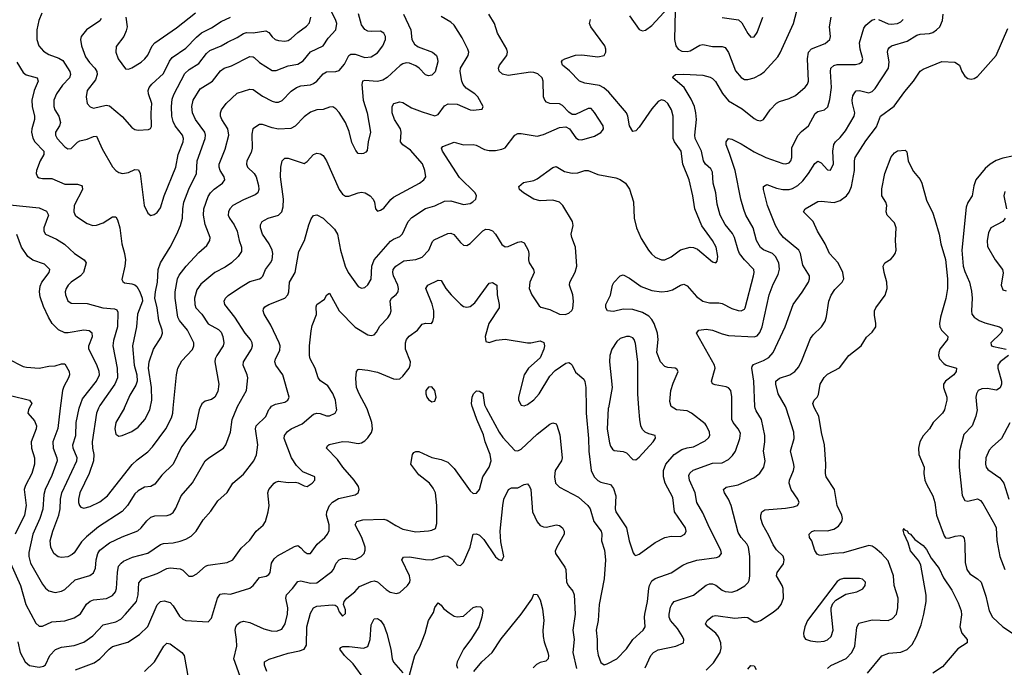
# Model space of a CAD drawing. Header units: inches. Extents: x 501419 to 657765, y 482282 to 547532.
# Tile 175 of 225: x 591068 to 597238, y 528377 to 532434. Entities that reach past the tile are written whole.
import ezdxf

# ---------------------------------------------------------------- set-up
doc = ezdxf.new("R2010")
doc.units = ezdxf.units.IN
doc.header["$MEASUREMENT"] = 0
doc.layers.add('A5592', color=7, linetype='Continuous')
doc.layers.add('A5593', color=7, linetype='Continuous')

msp = doc.modelspace()

# ---------------------------------------------------------------- linework, layer by layer
at = {"layer": 'A5592', "color": 6}
for points, elevation in [([(591009.8, 529030), (591073.8, 528890), (591107.4, 528770), (591170, 528654.2), (591190, 528634.1), (591210, 528634.4), (591270, 528661.2), (591350, 528668.8), (591410, 528686), (591448.2, 528711.8), (591487.4, 528772.6), (591508.8, 528791.2), (591530, 528799.2), (591612.5, 528807.6), (591650, 528826.2), (591668, 528850), (591674.2, 528870), (591680.3, 528970), (591688.1, 529010), (591703.2, 529030), (591719.1, 529040.9), (591774.2, 529065.8), (591870, 529091.2), (591950, 529146.6), (591970, 529153.1), (592030, 529157.3), (592073.5, 529166.5), (592110, 529178.6), (592142.3, 529197.7), (592174.2, 529230), (592218.7, 529301.3), (592265.1, 529354.9), (592310, 529420.6), (592367.4, 529472.6), (592403.6, 529530), (592470, 529587.2), (592535.8, 529670), (592552.5, 529707.5), (592561.2, 529770), (592545.7, 529870), (592550, 529890), (592610, 529948.7), (592630, 529991.1), (592636.8, 530000)], 3100), ([(591127.6, 530000), (591122.2, 529990), (591118, 529970), (591160.2, 529920.2), (591173.5, 529890), (591170.9, 529870), (591140.4, 529790), (591142.8, 529750), (591160.9, 529690), (591160.8, 529650), (591144.8, 529590), (591104.2, 529515.8), (591096.6, 529490), (591109.1, 529390), (591097, 529330), (591039.1, 529210)], 3100), ([(591057.2, 528537.2), (591071.2, 528470), (591101.7, 528410), (591130, 528387.4), (591190, 528378.3), (591216.4, 528383.6), (591230, 528391.9), (591257, 528450), (591291.5, 528488.5), (591330, 528503.5), (591410, 528513.1), (591470, 528534.4), (591525.9, 528574.1), (591590, 528642.7), (591670, 528661.3), (591700.7, 528679.3), (591731.3, 528708.7), (591799.4, 528790), (591810.6, 528830), (591814.4, 528905.6), (591834.5, 528930), (591930, 528964.1), (591990, 528996), (592010, 529000.9), (592073.2, 528993.2), (592090, 528985.2), (592128.4, 528948.4), (592150, 528947.7), (592177.3, 528962.7), (592231.4, 529010), (592250, 529017.1), (592367.1, 529033), (592404.3, 529050), (592455.9, 529124.1), (592510, 529173.6), (592550.6, 529229.4), (592593.2, 529266.8), (592607.7, 529290), (592625.3, 529350), (592630.5, 529389.5), (592622, 529470), (592628.7, 529491.3), (592661.6, 529530), (592670, 529537.5), (592690, 529543.8), (592750, 529535.1), (592796.3, 529536.3), (592813.2, 529533.2), (592850, 529512.9), (592870, 529509.7), (592901.8, 529530), (592917.1, 529550), (592916.6, 529570), (592842.3, 529602.3), (592801.8, 529641.8), (592770.5, 529690), (592725.9, 529810), (592728.2, 529830), (592746.1, 529853.9), (592770, 529871.2), (592837.8, 529902.2), (592910, 529962.2), (592930, 529968.4), (592950, 529966.6), (592990, 529951.7), (593010, 529951.7), (593045.5, 529970), (593055.5, 529990), (593054, 530000)], 3000), ([(591321.6, 530000), (591306.2, 529873.8), (591275.9, 529790), (591278.4, 529750), (591301, 529690), (591302.7, 529670), (591270, 529578.3), (591226.8, 529490), (591219.9, 529460.1), (591212.4, 529367.6), (591194.1, 529310), (591149.2, 529210), (591124.8, 529095.2), (591125.1, 529070), (591135.1, 529030), (591210, 528897.9), (591230, 528871.9), (591250, 528856.3), (591290, 528846.4), (591330, 528853.8), (591350, 528865.1), (591415.7, 528924.3), (591507.7, 528952.3), (591530, 528968.3), (591542.4, 528997.6), (591546.6, 529050), (591556.9, 529090), (591570.2, 529110), (591630, 529155.7), (591710, 529195), (591807.6, 529232.4), (591829.6, 529250.4), (591864.8, 529295.2), (591890, 529317.3), (591914.3, 529325.7), (591991.9, 529328.1), (592010, 529333.5), (592030, 529347.2), (592047.1, 529372.9), (592078.9, 529450), (592150, 529532.3), (592230, 529669.4), (592253.6, 529690), (592345.6, 529750), (592359.9, 529770), (592389.8, 529850.2), (592399.8, 529930), (592428.3, 530000)], 3200), ([(592197.8, 530000), (592193.4, 529990), (592168.5, 529870), (592081.8, 529758.2), (592029.3, 529650), (591959.5, 529580.5), (591915.1, 529524.9), (591890, 529509.6), (591850, 529504.5), (591810, 529483.1), (591790, 529464.3), (591743.4, 529390), (591710, 529353.7), (591562.6, 529257.4), (591485.6, 529194.4), (591456.2, 529163.8), (591410, 529094.9), (591396.6, 529083.4), (591370, 529069.5), (591330, 529064.5), (591308.8, 529068.8), (591281.6, 529090), (591262.6, 529130), (591258.8, 529170), (591275.5, 529230), (591314.1, 529330), (591320.6, 529370), (591322.9, 529430), (591332.5, 529470), (591426.6, 529670), (591428.6, 529690), (591403, 529750), (591401.8, 529770), (591420.5, 529830), (591422.5, 529910), (591440.2, 529999.8), (591440.3, 530000)], 3300), ([(591418.2, 528361.8), (591535.3, 528404.7), (591570, 528429.1), (591629.2, 528490.8), (591650, 528506.2), (591745.8, 528534.2), (591818.2, 528581.8), (591870, 528631.3), (591930, 528767.2), (591950, 528788), (591972.5, 528792.5), (592010, 528782.6), (592030, 528761.1), (592070, 528696.1), (592090, 528679.3), (592110, 528669.8), (592250, 528660.8), (592270, 528684.6), (592306.7, 528810), (592325, 528835), (592350, 528839.6), (592390, 528835.1), (592510, 528873.1), (592531.1, 528888.9), (592570, 528938.4), (592612.1, 528947.9), (592630, 528957.2), (592637.8, 528970), (592646, 529030), (592663.3, 529056.7), (592684.5, 529075.5), (592790, 529133.6), (592810, 529138.9), (592830, 529124.5), (592850, 529101.4), (592870, 529090.1), (592890, 529090.7), (592932.7, 529147.3), (592981.1, 529190), (592997.6, 529210), (593006.4, 529233.6), (593006.8, 529270), (592991.3, 529330), (592993, 529350), (593009.6, 529390.3), (593028.5, 529411.5), (593066.7, 529433.3), (593170, 529457.9), (593189.1, 529470), (593196.1, 529490), (593190.7, 529510), (593164.8, 529550), (593092.8, 529630), (593058.5, 529678.5), (592991.6, 529750), (592996.1, 529763.9), (593008.1, 529771.9), (593090, 529790.9), (593130, 529790), (593190, 529779.9), (593210, 529783.4), (593230, 529794.8), (593250, 529814.7), (593272, 529848), (593278.3, 529870), (593274.9, 529910), (593248.1, 529990), (593242.7, 530000)], 2900), ([(591562.3, 530000), (591548.3, 529970), (591522.9, 529790), (591524, 529750), (591532.6, 529710), (591529.5, 529670), (591502.4, 529590), (591445.2, 529470), (591435.6, 529430), (591435.6, 529410), (591441.9, 529390), (591450, 529379.7), (591470, 529373), (591510, 529384.1), (591570, 529412.7), (591618.7, 529450), (591772.7, 529647.3), (591803.5, 529676.5), (591870, 529727.2), (591901.1, 529758.9), (591983, 529870), (592019.6, 529940.4), (592026.7, 529970), (592029.7, 530000)], 3400), ([(591722.5, 530000), (591721.7, 529998.3), (591669.6, 529910), (591664.2, 529870), (591670, 529838.3), (591690, 529824.8), (591710, 529828.9), (591770, 529854.9), (591810, 529880.4), (591851.9, 529930), (591884, 529990), (591885.9, 530000)], 3500), ([(592459.4, 528290), (592410.9, 528430), (592427.9, 528510), (592427.6, 528550), (592418.8, 528610), (592422.1, 528630), (592430, 528644.3), (592450, 528660.2), (592470, 528665.5), (592510, 528657.6), (592597.5, 528617.5), (592644.8, 528604.8), (592676.9, 528603.1), (592710, 528615.7), (592731.7, 528648.3), (592746.9, 528710), (592747.9, 528750), (592735.2, 528810), (592740, 528830), (592777.7, 528870), (592810, 528914.1), (592830, 528919.3), (592890, 528904.7), (592930, 528906.3), (593023.1, 528976.9), (593034.6, 528990), (593051.5, 529030), (593070, 529050), (593090, 529058.1), (593110, 529059.8), (593170, 529052.3), (593207.2, 529070), (593226.5, 529090), (593233.6, 529110), (593232.4, 529130), (593211, 529191), (593170, 529270), (593179.7, 529290), (593219.2, 529300.8), (593350, 529305.2), (593370, 529299.1), (593424.4, 529264.4), (593470, 529242.9), (593550, 529225.2), (593630, 529230.7), (593650, 529234.9), (593672.7, 529247.3), (593682.4, 529277.6), (593681.9, 529390), (593673.7, 529470), (593659.8, 529499.8), (593637.1, 529530), (593570, 529582), (593518.9, 529650), (593528.9, 529710), (593538.3, 529721.7), (593550, 529729), (593570, 529727.8), (593650, 529690.6), (593710, 529679.1), (593750, 529663), (593790, 529621.8), (593890, 529482.4), (593910, 529466.3), (593930, 529468), (593950, 529491.6), (593970, 529570), (594009, 529631), (594021.7, 529670), (594016.5, 529710), (593985.5, 529790), (593973.9, 529833.9), (593931.7, 529930), (593906.7, 530000)], 2800), ([(593992, 530000), (594072.4, 529850), (594095.7, 529815.7), (594170, 529734.3), (594190, 529732.9), (594210, 529743.2), (594310, 529838.2), (594390, 529899.2), (594410, 529909.3), (594430, 529902.1), (594434.5, 529894.5), (594453.4, 529833.4), (594467.4, 529690), (594462.4, 529670), (594424.1, 529610), (594418.7, 529570), (594426.7, 529530), (594450, 529505), (594570, 529442.8), (594629.2, 529390), (594642.1, 529370), (594666.4, 529290), (594711.9, 529230), (594716.6, 529210), (594714.3, 529170), (594733.8, 529110), (594739.1, 529050), (594729.9, 528930), (594698.5, 528770), (594692.8, 528670), (594679.8, 528610), (594687.6, 528550), (594685.9, 528490), (594692.8, 528452.8), (594710, 528407.5), (594730, 528391.5), (594750, 528397.5), (594810.9, 528430), (594870, 528493.1), (594910.9, 528550), (594975.7, 528610), (594987.9, 528630), (594983, 528690), (594985.7, 528710), (595002.1, 528790), (595010.1, 528870), (595015, 528890), (595030, 528918.2), (595050, 528933.6), (595150, 528969), (595223.2, 529016.8), (595250, 529029.4), (595311.2, 529048.8), (595435.6, 529064.4), (595451.5, 529070), (595465.3, 529090), (595462.3, 529110), (595390.4, 529250), (595350, 529344.5), (595311.5, 529410), (595300.1, 529470), (595265.8, 529550), (595262.1, 529577.9), (595266.5, 529593.5), (595288.5, 529611.5), (595410, 529655.3), (595470, 529657.6), (595510, 529677.8), (595535.8, 529704.2), (595552.8, 529730), (595581.9, 529810), (595584.6, 529844.6), (595571.3, 529870), (595538.8, 529910), (595530.8, 529930), (595531, 530000)], 2800), ([(594617, 530000), (594617.2, 529970), (594632.6, 529810), (594634.2, 529730), (594649.5, 529610), (594668, 529570), (594690, 529547.5), (594710, 529536.6), (594770, 529522.3), (594790, 529496.6), (594803.6, 529450), (594799.9, 529370), (594804.2, 529350), (594871, 529250), (594887.1, 529170), (594913, 529093), (594921.5, 529081.5), (594930, 529076.6), (594950, 529084.6), (595050, 529158.1), (595110, 529190.2), (595150, 529198.7), (595210, 529196.4), (595236.7, 529210), (595245.1, 529230), (595241.1, 529250), (595171.3, 529350), (595161.2, 529441.2), (595112.7, 529530), (595102.7, 529570), (595102.2, 529610), (595117, 529650), (595170, 529710.4), (595217.7, 529742.3), (595250, 529752.7), (595290, 529757.8), (595363.3, 529796.6), (595385, 529815), (595391.9, 529830), (595389.9, 529850.1), (595372.6, 529890), (595362.6, 529902.6), (595279, 529970), (595250, 529983.1), (595184.4, 529990), (595167.9, 530000)], 2900), ([(594756.6, 530000), (594749.6, 529869.6), (594763.5, 529783.5), (594770, 529762.6), (594782.7, 529742.7), (594794.1, 529734.1), (594850, 529729.3), (594870, 529719.5), (594910, 529679.1), (594930, 529677.1), (594950, 529693.5), (595037.4, 529790), (595052.8, 529812.8), (595049.8, 529830), (595010, 529839.5), (594987.2, 529850), (594970, 529867.5), (594960.6, 529890), (594953.5, 529930), (594948.5, 530000)], 3000), ([(594986.6, 528373.4), (595023.8, 528450), (595040.3, 528470), (595070, 528486.8), (595180.6, 528510), (595227.1, 528530), (595230.8, 528550), (595222, 528570), (595190, 528618.8), (595146.8, 528670), (595138.4, 528690), (595137.3, 528710), (595147.2, 528752.8), (595153.7, 528770), (595170, 528788.6), (595290, 528829.3), (595369.6, 528890.4), (595390, 528899.1), (595410, 528899.4), (595430, 528890.9), (595470, 528859.3), (595490, 528850.8), (595530, 528847), (595562.8, 528857.2), (595613, 528887), (595632.6, 528907.4), (595638.8, 528921.2), (595644.3, 528950), (595643.5, 529070), (595634.9, 529130), (595624.6, 529150), (595589.2, 529190), (595570, 529222), (595526.5, 529390), (595510, 529429.9), (595484.9, 529470), (595479.3, 529490), (595495, 529505), (595570, 529519.5), (595673.3, 529566.7), (595706.7, 529593.3), (595732.3, 529630), (595740.5, 529670), (595729.8, 529730), (595737.8, 529790), (595737.9, 529830), (595717.3, 529930), (595683.7, 529983.7), (595677.9, 530000)], 2700), ([(595370, 528358.7), (595415.7, 528404.3), (595456.7, 528470), (595462.9, 528497.1), (595460.9, 528530), (595446.8, 528566.8), (595430.5, 528590), (595380.7, 528630), (595366.7, 528650), (595375.4, 528670), (595410, 528696.7), (595430, 528702.2), (595550, 528685), (595611.7, 528691.7), (595630, 528688), (595670, 528661.8), (595690, 528661.4), (595710, 528669.8), (595790, 528722.2), (595823.6, 528750), (595840, 528770), (595853.6, 528810), (595852.1, 528870), (595845.8, 528890), (595811.3, 528950), (595815.6, 528970), (595854, 529026), (595859.3, 529050), (595852.4, 529072.4), (595810, 529113.5), (595790, 529143.7), (595763.1, 529203.1), (595725.1, 529270), (595712.7, 529310), (595712.3, 529330), (595719.3, 529350), (595737.3, 529362.7), (595866.8, 529373.2), (595918, 529382), (595941.7, 529390), (595952.7, 529410), (595943.8, 529430), (595901.6, 529490), (595889.2, 529530), (595892.4, 529550), (595917.3, 529610), (595921.2, 529630), (595920.3, 529650), (595899.4, 529730), (595922.4, 529810), (595920.2, 529850), (595870.6, 530000)], 2600), ([(596130, 528370), (596151.8, 528388.2), (596247.5, 528432.5), (596281.8, 528470), (596301.3, 528510), (596313.3, 528626.7), (596327.5, 528652.5), (596410, 528674.1), (596510.8, 528669.2), (596538.3, 528681.7), (596561.7, 528710), (596572, 528750), (596573, 528810), (596548.9, 528890), (596543.8, 528950), (596510, 529043.1), (596467.7, 529090), (596430, 529124.1), (596410, 529136.7), (596390, 529140.3), (596230, 529094.2), (596169.9, 529090.1), (596090, 529076.5), (596078.7, 529078.7), (596065.6, 529085.6), (596050, 529107.8), (596031.2, 529170), (596018.2, 529190), (596015.3, 529210), (596033, 529227), (596050, 529233.1), (596130, 529231.4), (596170, 529241.4), (596198.9, 529261.1), (596220.6, 529290), (596224.7, 529310), (596219.6, 529330), (596190.5, 529390), (596174.9, 529490), (596121.1, 529570), (596116.8, 529590), (596119.4, 529650), (596112, 529770), (596091.8, 529848.2), (596075.9, 529950), (596049.1, 530000)], 2500), ([(596865.3, 530000), (596862.6, 529990), (596850, 529968), (596792.6, 529910), (596768.9, 529871.1), (596730, 529826.8), (596709.9, 529790), (596701.4, 529750), (596703.1, 529710), (596735.2, 529630), (596733.8, 529590), (596739.9, 529550), (596750, 529523.1), (596791.4, 529450), (596802.8, 529410), (596814.4, 529330), (596860.4, 529200.4), (596870, 529188.5), (596890, 529186.4), (596930, 529199), (596962.7, 529202.7), (596977.3, 529197.3), (596986.3, 529186.2), (596991.8, 529151.8), (596993.1, 529033.1), (597002.6, 528990), (597022.5, 528962.5), (597071, 528930), (597092.8, 528910), (597122.2, 528822.2), (597143.3, 528730), (597163.4, 528690), (597229.7, 528629.7), (597303.2, 528583.2)], 2500), ([(597066.7, 530000), (597067.5, 529990), (597060.4, 529950), (597036.7, 529890), (596984.1, 529835.9), (596957, 529730), (596955.9, 529630), (596973.8, 529453.8), (596990, 529421.7), (597010, 529417.4), (597070, 529431.7), (597090, 529422.5), (597103.9, 529403.9), (597179.7, 529270), (597186.4, 529250), (597191.3, 529171.3), (597209.4, 529070), (597241.7, 528990)], 2600), ([(597272.3, 529907.7), (597221.7, 529810), (597161.3, 529758.7), (597143, 529737), (597122.9, 529690), (597120.4, 529650), (597125.4, 529630), (597135.4, 529615.4), (597210, 529563.3), (597235.7, 529530), (597267.1, 529430)], 2700), ([(592615.9, 528350), (592601.8, 528390), (592601.3, 528410), (592631.6, 528428.4), (592750, 528464.5), (592821.1, 528478.9), (592850, 528490.4), (592864.5, 528515.6), (592867.7, 528630), (592890, 528716.9), (592910, 528749.2), (592930, 528759.3), (593027.9, 528767.9), (593045.4, 528765.4), (593057.2, 528757.2), (593070, 528723.9), (593090, 528697.5), (593110, 528714), (593110, 528736.8), (593097.1, 528770), (593100.9, 528790), (593118.9, 528810), (593168.9, 528850), (593197.8, 528882.2), (593270, 528915.1), (593290, 528918.4), (593310, 528912.2), (593364.6, 528864.6), (593390, 528848.4), (593430, 528838.5), (593450, 528845.4), (593498.3, 528890), (593513, 528910), (593515.2, 528924.8), (593510, 528950), (593462.1, 529050), (593473.7, 529066.3), (593510.5, 529069.5), (593610, 529051.5), (593650, 529049.7), (593730, 529075.2), (593750, 529072.8), (593775.4, 529055.4), (593810, 529017.9), (593830, 529014.5), (593850, 529033.3), (593890, 529130.4), (593910, 529210.9), (593930, 529213.4), (593950, 529204.5), (593976.5, 529176.5), (594050, 529069.4), (594070, 529051.4), (594090, 529046.5), (594101.7, 529070), (594083.8, 529163.8), (594079.8, 529230), (594095.2, 529390), (594102.9, 529430), (594131, 529490), (594150, 529500.7), (594190, 529500.3), (594230, 529521.4), (594250, 529526.4), (594263, 529510), (594270.2, 529490.2), (594281.1, 529350), (594310, 529287.6), (594330, 529265.9), (594350, 529257), (594370, 529255.6), (594430, 529269.8), (594450, 529265.5), (594470, 529250), (594480.4, 529230), (594479, 529210), (594433.4, 529130), (594424.6, 529104.6), (594425.9, 529090), (594484.9, 529004.9), (594489.6, 528989.6), (594494.9, 528910), (594507, 528887), (594534.3, 528854.3), (594542.1, 528830), (594548.6, 528708.6), (594533.8, 528610), (594541.7, 528550), (594535.3, 528470), (594557.3, 528370)], 2700), ([(596381.1, 528338.9), (596470, 528447.5), (596515.5, 528464.5), (596590, 528472.5), (596630, 528488.8), (596659.9, 528520.1), (596688.5, 528570), (596717.5, 528642.5), (596734.4, 528710), (596749.4, 528790), (596748.2, 528828.2), (596716.1, 529016.1), (596702.9, 529042.9), (596650, 529106.6), (596636.4, 529156.4), (596609.8, 529210.2), (596604.1, 529235.9), (596610, 529247.3), (596615.6, 529235.6), (596630, 529231.8), (596637.6, 529217.6), (596650, 529210.1), (596677.1, 529177.1), (596730, 529139.7), (596750, 529115.4), (596779.9, 529059.9), (596830, 528996), (596856.4, 528936.4), (596910, 528859.3), (596950, 528780.8), (596968.4, 528730), (596970, 528705.1), (596959.4, 528630), (596972.9, 528590), (597005.7, 528550), (597005.1, 528530), (596948, 528492), (596850, 528378.9), (596790, 528339.8)], 2400), ([(593914.8, 528350), (593964.1, 528410), (594028.9, 528470), (594085.5, 528554.5), (594211.2, 528708.8), (594276.4, 528803.6), (594290, 528834.2), (594310, 528833.6), (594330, 528799.3), (594343.7, 528743.7), (594352.1, 528670), (594347.1, 528610), (594349.1, 528569.1), (594355.7, 528535.7), (594378.2, 528470), (594381.5, 528450), (594378.9, 528430), (594364.5, 528415.5), (594330, 528405.8), (594306.6, 528393.4), (594285.8, 528374.3)], 2600), ([(593510, 528327), (593544, 528450), (593575.1, 528504.9), (593609.5, 528590.5), (593630.5, 528669.5), (593660.4, 528719.6), (593670, 528751.4), (593690, 528780.9), (593710, 528765.5), (593724.8, 528744.8), (593758.9, 528718.9), (593790, 528698), (593810, 528692.9), (593850, 528698), (593910, 528751.1), (593930, 528758), (593956.2, 528756.2), (593965.8, 528745.8), (593969.6, 528729.6), (593964.1, 528690), (593945.9, 528630), (593894.9, 528550), (593849.6, 528490), (593808.7, 528410), (593806, 528390), (593810.8, 528370.8)], 2600), ([(593230, 528299), (593157.6, 528397.6), (593102.4, 528450), (593073.5, 528490), (593080.1, 528499.9), (593093.8, 528506.2), (593133.3, 528506.7), (593223.2, 528496.8), (593250, 528507.9), (593264.8, 528550), (593270, 528641.8), (593290, 528680.8), (593310, 528681.6), (593329.5, 528670), (593350, 528640.9), (593369, 528589), (593392.8, 528490), (593401.2, 528430), (593410, 528408.8), (593470, 528341.1)], 2600), ([(591850, 528350.4), (591913.2, 528410), (591970.3, 528509.7), (591990, 528527.4), (592010, 528524.5), (592083.5, 528470), (592097.7, 528450), (592123.3, 528310)], 2800), ([(595630, 528364.1), (595650, 528388.7), (595670, 528385.4), (595682.7, 528362.7)], 2500)]:
    msp.add_lwpolyline(points, dxfattribs=dict(at, elevation=elevation))
at = {"layer": 'A5592', "color": 6, "elevation": 2600}
msp.add_lwpolyline([(596330, 528933), (596230, 528932.5), (596210, 528927.6), (596190, 528914), (596005.5, 528670), (595987.5, 528630), (595980.5, 528590), (595981.6, 528570), (595992.5, 528552.5), (596023.1, 528543.1), (596070, 528536.9), (596110, 528540), (596130, 528548.6), (596152.5, 528570), (596165.3, 528610), (596152.5, 528730), (596153.6, 528750), (596162.9, 528777.1), (596182.9, 528797.1), (596244.8, 528835.2), (596314.6, 528850), (596351.5, 528868.5), (596367, 528890), (596368.2, 528910), (596350, 528928.6)], close=True, dxfattribs=at)
at = {"layer": 'A5593', "color": 6}
for points, elevation in [([(591885.9, 530000), (591895.4, 530050), (591894.4, 530130), (591875.6, 530250), (591879.6, 530290), (591906.1, 530370), (591955.4, 530444.6), (591962.2, 530470), (591959.7, 530490), (591939.4, 530550), (591930, 530628.3), (591915.5, 530690), (591918.8, 530730), (591932.3, 530790), (591936.2, 530870), (591949.8, 530910.2), (592011, 531010), (592053.3, 531090), (592075.8, 531144.2), (592088.3, 531190), (592089.4, 531250), (592095.7, 531290), (592126.9, 531373.1), (592175, 531470), (592180.8, 531550), (592230.9, 531690), (592233, 531710), (592227.7, 531730), (592170.1, 531810), (592150.6, 531850), (592146, 531890), (592154.3, 531930), (592198.6, 532001.4), (592276.2, 532050), (592325.4, 532114.6), (592348.9, 532131.1), (592394.3, 532145.7), (592510, 532202.7), (592530, 532202.1), (592537.6, 532197.6), (592570, 532166.3), (592650, 532115.1), (592675.2, 532115.2), (592750, 532144.5), (592810, 532155.7), (592843.5, 532176.5), (592890, 532233.5), (592969.8, 532270.2), (593001.2, 532318.8), (593050.1, 532369.9), (593055.5, 532410), (593050, 532430), (593008.7, 532510)], 3500), ([(591205.6, 532474.4), (591188.8, 532430), (591174.9, 532370), (591176.3, 532310), (591188.7, 532270), (591217.9, 532237.9), (591250, 532216.8), (591314.1, 532194.1), (591338.3, 532178.3), (591381.6, 532110), (591386.8, 532090), (591381, 532070), (591335.5, 532024.5), (591297.5, 531970), (591281, 531930), (591282.3, 531890), (591289.1, 531870), (591312.9, 531830), (591323.3, 531790), (591317.1, 531770), (591291.5, 531730), (591292.6, 531710), (591302.6, 531690), (591350, 531638.5), (591370, 531624.7), (591390, 531627.2), (591430, 531667.3), (591444.9, 531675.1), (591490, 531685.7), (591530, 531702.1), (591550, 531704.1), (591585.3, 531625.3), (591650, 531512.8), (591670, 531489.5), (591690, 531476.4), (591711.6, 531471.6), (591750, 531477.7), (591790, 531494.9), (591813.2, 531493.2), (591822.7, 531470), (591847, 531270), (591870, 531221.4), (591890, 531207.8), (591910, 531213.1), (591930, 531227.1), (591950, 531254.5), (591973.5, 531330), (592045.8, 531510), (592061, 531590), (592092, 531670), (592093.7, 531690), (592088.5, 531710), (592042.9, 531770), (592030, 531796.6), (592021.6, 531830), (592019.8, 531890), (592024.1, 531935.9), (592033.4, 531966.6), (592102.3, 532097.7), (592130, 532122.6), (592190, 532159.7), (592237.9, 532222.1), (592258.9, 532241.1), (592330.2, 532269.8), (592370, 532294.2), (592430, 532321.8), (592470, 532347.6), (592490, 532353.2), (592530, 532352.9), (592610, 532364.6), (592630, 532354.9), (592650, 532326.1), (592669.9, 532309.9), (592690, 532303), (592730, 532300.4), (592750, 532304.9), (592770, 532316.8), (592810, 532354.9), (592866.2, 532393.8), (592884.8, 532415.2), (592892.7, 532450)], 3600), ([(591578.2, 532441.8), (591570, 532427.5), (591485.8, 532370), (591453.7, 532330), (591447.9, 532310), (591454.6, 532270), (591481, 532201), (591505.2, 532165.2), (591539.5, 532130), (591550.8, 532110), (591553.4, 532090), (591542.2, 532057.7), (591491.7, 531990), (591484.5, 531950), (591491.6, 531910), (591508.5, 531888.5), (591530, 531880.7), (591610, 531898.8), (591630, 531895.5), (591710, 531827.2), (591770, 531758.8), (591790, 531747.2), (591810, 531742.4), (591874.2, 531745.8), (591887.3, 531752.7), (591894.5, 531765.5), (591891.1, 531850), (591896.1, 531910), (591874.1, 531970), (591872.9, 531990), (591880.3, 532010), (591895.3, 532030), (591970, 532098), (592006, 532174), (592023.1, 532196.9), (592110, 532256.1), (592175, 532325), (592207.8, 532352.2), (592270, 532383.3), (592330, 532423.8), (592389.7, 532450.3)], 3700), ([(591733.5, 532450), (591740.5, 532390), (591735.7, 532364.3), (591720.2, 532330), (591673, 532267), (591671.3, 532230), (591685.5, 532190), (591730, 532127.4), (591750, 532123.8), (591770, 532132.5), (591830, 532168.4), (591851.9, 532188.1), (591870, 532213.1), (591897.6, 532270), (591914.6, 532290), (592050, 532383.8), (592170, 532477.7)], 3800), ([(592029.7, 530000), (592050.4, 530210), (592059.4, 530250), (592084.1, 530295.9), (592150, 530368.5), (592160.1, 530390), (592158.4, 530410), (592118.7, 530490), (592069.4, 530549.4), (592059.2, 530570), (592041.4, 530690), (592042.3, 530730), (592057.8, 530810), (592067.2, 530832.8), (592110.2, 530889.8), (592190, 530974.7), (592240, 531020), (592259.7, 531050), (592260.7, 531070), (592230.8, 531150.8), (592219.9, 531210), (592221.2, 531250), (592250, 531325.8), (592264.1, 531350), (592287.1, 531372.9), (592339.6, 531410), (592352.7, 531430), (592349.6, 531450), (592324.3, 531490), (592318.1, 531510), (592318.9, 531530), (592356.4, 531623.6), (592379.3, 531710), (592372.3, 531750), (592334.6, 531810), (592326.8, 531830), (592326, 531850), (592332.1, 531870), (592362.4, 531910), (592430, 531973.3), (592510, 531998.7), (592530, 531997.4), (592590, 531954.4), (592650, 531922.9), (592670, 531916.6), (592690, 531916.6), (592712.5, 531927.4), (592770, 531986.4), (592802.4, 532010), (592830, 532019.4), (592890, 532026.4), (592910, 532034), (592930.3, 532049.7), (592970, 532095.3), (592990, 532107.9), (593050, 532109.6), (593070, 532116.2), (593104.1, 532155.9), (593130.8, 532209.2), (593142.7, 532217.3), (593170, 532218.2), (593230, 532197.8), (593270, 532201.9), (593310, 532227), (593344, 532270), (593360.3, 532310), (593359.6, 532330), (593350.8, 532350.8), (593330, 532362.4), (593270, 532359.6), (593250, 532362.4), (593230, 532372.1), (593210, 532402.6), (593192.1, 532472)], 3400), ([(593474, 532470), (593520, 532370), (593526.2, 532310), (593541.1, 532281.1), (593565.1, 532265.1), (593654.9, 532230), (593679.7, 532210), (593687, 532190), (593687.5, 532170), (593672.3, 532107.7), (593650, 532086.5), (593630, 532082.1), (593610, 532088.8), (593570.8, 532130.8), (593550, 532145.6), (593510, 532161.5), (593490, 532163.3), (593470, 532158.8), (593452.7, 532147.3), (593370, 532071.6), (593344.3, 532055.7), (593310, 532046.8), (593230, 532054.3), (593215.9, 532050), (593212.6, 532027.4), (593220.7, 531930), (593244.9, 531850), (593266.7, 531730), (593251.8, 531670), (593244.8, 531615.2), (593236.5, 531603.5), (593223.2, 531596.8), (593210, 531593), (593190, 531597), (593174.5, 531614.5), (593150, 531665.3), (593133, 531733.1), (593110, 531790.1), (593070, 531852.7), (593050, 531875.9), (593030, 531887.4), (593010, 531885.5), (592970, 531872.2), (592930, 531869.8), (592890, 531855.8), (592850, 531825.8), (592793.8, 531766.2), (592767.1, 531752.9), (592690, 531748), (592650, 531756.3), (592590, 531777.2), (592570, 531777.8), (592529.3, 531750.7), (592522.1, 531717.9), (592525.1, 531630), (592517.8, 531602.2), (592491.6, 531550), (592488.2, 531530), (592495.8, 531510), (592536.5, 531470), (592549.3, 531450), (592565.1, 531394.9), (592567.5, 531370), (592559.5, 531350), (592542.8, 531337.2), (592470, 531306.1), (592404.2, 531270), (592384.3, 531250), (592375.4, 531230), (592374.4, 531210), (592382.1, 531190), (592412.9, 531150), (592431.7, 531110), (592443.1, 531050), (592458, 531010), (592458.2, 530981.8), (592437.9, 530950), (592394.4, 530910), (592356, 530884), (592290, 530850.4), (592203.6, 530776.4), (592178.7, 530741.3), (592164.4, 530690), (592165, 530650), (592170.7, 530630), (592210, 530589), (592248.8, 530528.8), (592313.7, 530493.7), (592330, 530476), (592341.8, 530450), (592347.7, 530410), (592343.2, 530390), (592302.8, 530330), (592293.4, 530310), (592290.8, 530290), (592315.3, 530150), (592310, 530104.4), (592290, 530069.2), (592270, 530055.5), (592230, 530043.2), (592210, 530028), (592197.8, 530000)], 3300), ([(592428.3, 530000), (592432.3, 530010), (592489.8, 530110), (592497.6, 530190), (592494.1, 530210), (592468.5, 530270), (592469.4, 530290), (592520.8, 530370), (592526.9, 530390), (592524.6, 530410), (592514.6, 530430), (592479.9, 530470), (592415.4, 530570), (592352.6, 530650), (592348.3, 530670), (592357.7, 530690), (592374.1, 530705.9), (592445, 530755), (592510, 530794), (592570, 530810), (592582.1, 530817.9), (592591.6, 530828.4), (592608.8, 530870), (592640.4, 530910), (592649.4, 530930), (592654.2, 530970), (592650.7, 530990), (592630.6, 531030), (592589.4, 531090), (592576.8, 531130), (592577.5, 531150), (592588.3, 531170), (592601.1, 531178.9), (592624.4, 531190), (592690, 531208.9), (592711.2, 531230), (592718.8, 531261.2), (592721.1, 531310), (592703.3, 531450), (592705.2, 531510), (592712, 531550), (592730, 531565.7), (592750, 531566.6), (592850, 531534.1), (592870, 531545), (592910, 531590.7), (592930, 531597.6), (592954, 531594), (592970, 531583.5), (592990, 531551), (593069.7, 531370), (593090, 531341.6), (593110, 531329), (593130, 531327.9), (593190, 531349), (593210, 531353.1), (593232.6, 531350), (593264, 531330), (593282.9, 531310), (593292.3, 531290), (593297.2, 531250), (593310, 531234.8), (593330, 531240.1), (593350, 531252.7), (593392.9, 531307.1), (593410, 531321.7), (593574.2, 531410), (593601, 531430), (593612.1, 531450), (593607.1, 531490), (593591.8, 531531.8), (593517.4, 531617.4), (593469.2, 531650), (593453.6, 531670), (593458.4, 531730), (593454, 531750), (593416.3, 531810), (593403, 531850), (593401.9, 531890), (593411.8, 531908.2), (593450, 531919.3), (593470, 531916), (593522.6, 531882.6), (593590, 531856.3), (593670, 531832.6), (593690, 531840.6), (593730, 531894.7), (593753.1, 531906.9), (593810, 531905.3), (593890, 531870.1), (593910, 531866.6), (593965.4, 531874.6), (593972.1, 531890), (593939.7, 531950), (593920.1, 531970), (593865.6, 532005.6), (593847.6, 532027.6), (593838.4, 532050), (593827.9, 532110), (593829.6, 532130), (593878.9, 532210), (593881.6, 532230), (593876.7, 532250), (593840.7, 532320.7), (593790, 532399.7), (593770, 532418.2), (593710, 532454.1)], 3200), ([(592636.8, 530000), (592646.8, 530013.2), (592670, 530025), (592730, 530037.3), (592749.1, 530050), (592756.6, 530070), (592717.3, 530210), (592673.4, 530270), (592666.3, 530290), (592671.4, 530310), (592698.7, 530361.3), (592700, 530390), (592695, 530410), (592640.9, 530520.9), (592599.4, 530590), (592593.8, 530610), (592596.7, 530623.3), (592604.9, 530635.1), (592628.5, 530650), (592729.6, 530690), (592748.6, 530710), (592754.8, 530730), (592759.3, 530790), (592793.4, 530850), (592818.2, 530981.8), (592853.6, 531050), (592879.1, 531150), (592893.7, 531186.3), (592910, 531208.5), (592930, 531211.5), (592970, 531190.4), (593041.7, 531121.7), (593059.6, 531090), (593078.4, 530990), (593108.6, 530890), (593126.6, 530850), (593190, 530761.9), (593210, 530752), (593230, 530757.1), (593250, 530773.1), (593271.5, 530808.5), (593273.7, 530890), (593290.1, 530929.9), (593392.5, 531047.5), (593410, 531060.1), (593450, 531076.9), (593467.7, 531092.3), (593502.1, 531170), (593524.8, 531195.2), (593610, 531251.8), (593670, 531267.6), (593730, 531297.2), (593770, 531299.8), (593850, 531276.1), (593890, 531283.6), (593907.5, 531292.5), (593925.9, 531310), (593930.5, 531330), (593922.3, 531350), (593825.1, 531445.1), (593717.3, 531610), (593710.3, 531630), (593720.2, 531639.8), (593790, 531666.8), (593850, 531649.8), (593910, 531652.3), (593928.9, 531648.9), (593980.7, 531620.7), (594010, 531615.1), (594050, 531614.6), (594090, 531622.1), (594110, 531631.9), (594169.9, 531710), (594190, 531720.7), (594210, 531721.8), (594310, 531704.5), (594350, 531714.9), (594450, 531758.7), (594490, 531762.9), (594513.2, 531750), (594553.1, 531693.1), (594570, 531682.8), (594590, 531681.9), (594670, 531704.5), (594710, 531728.5), (594720.1, 531739.9), (594726.7, 531750), (594723.6, 531770), (594670, 531853.5), (594650, 531877.1), (594630, 531876.9), (594550, 531840.9), (594530, 531841.1), (594510, 531854), (594470, 531897), (594450, 531907.5), (594390, 531910.2), (594370, 531918.4), (594359.1, 531930), (594350, 531951.1), (594349.4, 532050), (594341.2, 532070), (594314.2, 532094.2), (594290, 532103.3), (594270, 532104.8), (594130, 532083.9), (594093.1, 532093.1), (594072.3, 532112.3), (594067.7, 532130), (594074.9, 532150), (594120.7, 532210), (594125.9, 532230), (594121.5, 532250), (594061.5, 532350), (594044.1, 532410), (594007.1, 532470)], 3100), ([(595167.9, 530000), (595150.5, 530010.5), (595142.5, 530042.5), (595148.9, 530110), (595162.9, 530157.1), (595195.2, 530230), (595185.4, 530245.4), (595175.1, 530250), (595130, 530254.7), (595110, 530262.2), (595084.5, 530290), (595061.5, 530350), (595068.7, 530430), (595063.9, 530470), (595044.3, 530530), (595030, 530556.3), (595010, 530576.5), (594970, 530600.6), (594910, 530618.6), (594850, 530619.6), (594790, 530605.3), (594752.5, 530610), (594740.1, 530630), (594741.7, 530650), (594770, 530708.9), (594783.2, 530770), (594791.9, 530788.1), (594830, 530830.2), (594850, 530835.6), (594890, 530815.1), (594962.2, 530762.2), (595030, 530737.1), (595090, 530730.2), (595130, 530733), (595158.8, 530741.3), (595210, 530770.6), (595230, 530776.5), (595250, 530767.8), (595310, 530699.9), (595350, 530669.8), (595390, 530661), (595450, 530660.1), (595470, 530655.3), (595530, 530624.5), (595570, 530612.3), (595590, 530610.7), (595610, 530621.3), (595614.6, 530630), (595667.5, 530830), (595670.9, 530850), (595668.2, 530870), (595610, 530930.7), (595579.7, 530970), (595569.9, 530990), (595548.5, 531070), (595534.5, 531094.5), (595490, 531150.9), (595457.6, 531210), (595438.3, 531278.3), (595430.8, 531350), (595413.1, 531410), (595410, 531479.9), (595399.2, 531499.2), (595365.9, 531530), (595353.8, 531550), (595341.4, 531610), (595301.3, 531690), (595298.8, 531710), (595308.6, 531810), (595305.9, 531850), (595296.5, 531890), (595275.9, 531935.9), (595231.8, 532010), (595160.6, 532070), (595162.5, 532077.5), (595177, 532090), (595230, 532092.1), (595350, 532085.8), (595394.5, 532074.5), (595410, 532065.9), (595427.4, 532047.4), (595471.4, 531971.4), (595510, 531926.3), (595595.8, 531875.8), (595670, 531815.2), (595690, 531804.1), (595710, 531800.1), (595730, 531809.7), (595770.1, 531869.9), (595810, 531911.2), (595830, 531922.7), (595890, 531940.6), (595930, 531958.7), (595990, 532010.9), (596005, 532030), (596010.9, 532050), (596004.6, 532190), (596010.9, 532230), (596030, 532251.7), (596115.3, 532284.7), (596144.9, 532310), (596149.7, 532330), (596142.9, 532390), (596152.4, 532450)], 2900), ([(594890, 532459.2), (594950, 532373), (594970, 532364.7), (594990, 532369), (595030, 532398.8), (595130, 532506.9)], 3000), ([(595175.7, 532490), (595172.2, 532310), (595180.4, 532270), (595193.6, 532250), (595217.4, 532237.4), (595250, 532234.3), (595270, 532239.3), (595330, 532274.3), (595350, 532279.3), (595410, 532265.9), (595470, 532266.4), (595490, 532259.8), (595510, 532228.2), (595554.5, 532114.5), (595590, 532073.1), (595610, 532060.6), (595630, 532059), (595670.1, 532070.1), (595711.3, 532090), (595732.7, 532107.3), (595818.7, 532201.3), (595834.3, 532225.7), (595918.2, 532410), (595937.4, 532490)], 3000), ([(595470, 532448.6), (595573.3, 532433.3), (595594.2, 532414.2), (595630, 532347.8), (595650, 532324.6), (595670, 532327.9), (595690, 532355), (595725.6, 532450)], 3100), ([(595677.9, 530000), (595674.3, 530010), (595668.9, 530168.9), (595655.2, 530250), (595657.7, 530262.3), (595666.3, 530273.7), (595730, 530299.3), (595762.6, 530317.4), (595790, 530348.8), (595864.2, 530510), (595915, 530650), (595972.5, 530727.5), (596011.2, 530790), (596018, 530810), (596016.9, 530830), (595976.6, 530896.6), (595960.7, 530970), (595950.4, 530990), (595855.5, 531070), (595830, 531100.5), (595804.3, 531144.3), (595754.1, 531270), (595730.2, 531369.8), (595729.8, 531390.2), (595750, 531401.2), (595810, 531379.3), (595850, 531370), (595889.8, 531370.2), (595910, 531376.7), (595943.7, 531396.3), (595975.2, 531424.8), (596011.5, 531470), (596050, 531533.6), (596070, 531547.7), (596090, 531538), (596130, 531493.6), (596150, 531492.4), (596168.4, 531531.6), (596163.7, 531610), (596170, 531651.7), (596180.7, 531670), (596210, 531696.4), (596242.5, 531737.4), (596297.1, 531830), (596301.7, 531850), (596286.4, 531910), (596285.6, 531930), (596290, 531956.6), (596301, 531979), (596310, 531989), (596330, 531989.7), (596390, 531977), (596410, 531983.4), (596430, 532003.6), (596513.3, 532130), (596517.7, 532170), (596506.7, 532230), (596509.6, 532250), (596518.9, 532261.1), (596530.9, 532270), (596630, 532299.5), (596690, 532337.2), (596710, 532343.4), (596770, 532347.4), (596790, 532355), (596813.9, 532370), (596833.9, 532390), (596851.1, 532428.9), (596855.7, 532470)], 2700), ([(593054, 530000), (593046.2, 530050), (593030, 530092.8), (592999.8, 530139.8), (592952.4, 530172.4), (592938.3, 530190), (592919.7, 530250), (592888, 530310), (592883.4, 530330), (592884, 530390), (592895, 530485), (592901.5, 530518.5), (592927.1, 530587.1), (592925.4, 530634.6), (592930.8, 530650), (592977.4, 530682.6), (592992, 530710), (593010, 530720.1), (593070.7, 530610), (593170, 530508.4), (593250, 530459.1), (593270, 530455.1), (593290, 530459.6), (593304.2, 530475.8), (593325.3, 530514.7), (593374.2, 530565.8), (593390.4, 530589.7), (593395.5, 530610), (593388.8, 530671.2), (593398.1, 530690), (593427, 530713), (593439.7, 530730), (593442.1, 530750), (593436.8, 530770), (593409.8, 530830), (593405.7, 530850), (593408.9, 530870), (593425.9, 530890), (593476.1, 530923.9), (593550, 530931.6), (593590, 530946.2), (593631.6, 530990), (593655.8, 531044.2), (593665, 531055), (593750, 531094.9), (593770, 531096.5), (593788.5, 531088.5), (593830, 531038.9), (593850, 531022.3), (593870, 531019.4), (593890, 531031.7), (593970, 531111.8), (593990, 531121.3), (594010, 531120.7), (594030, 531111), (594050, 531090.9), (594090, 531026), (594110, 531011.6), (594130, 531014.3), (594190, 531040.2), (594210, 531043.8), (594230, 531035.2), (594254.8, 530990), (594259.3, 530970), (594256.6, 530930), (594261.6, 530910), (594287.1, 530870), (594292.2, 530850), (594264.4, 530790), (594260.6, 530750), (594276.5, 530710), (594322.5, 530642.5), (594333.4, 530633.4), (594390, 530617.8), (594450, 530589.2), (594487.3, 530587.3), (594510, 530595), (594528.4, 530611.6), (594534.4, 530625.6), (594538.9, 530670), (594533.3, 530710), (594512.8, 530770), (594515, 530790), (594548.4, 530851.6), (594559.8, 530890), (594551.5, 531010), (594527.5, 531070), (594524.2, 531090), (594535.8, 531144.2), (594531.5, 531170), (594470.9, 531270.9), (594451.1, 531291.1), (594410, 531302.6), (594330, 531300.2), (594290, 531308.8), (594224.3, 531350), (594201.1, 531370), (594195.8, 531390), (594226.1, 531413.9), (594290, 531427.5), (594310, 531436.2), (594410, 531507.7), (594430, 531514.6), (594483.1, 531483.1), (594530, 531472.7), (594565.4, 531474.6), (594610, 531489.3), (594630, 531490.3), (594690, 531464.6), (594803.8, 531443.8), (594830, 531433.7), (594863.6, 531410), (594890, 531371.5), (594913.5, 531293.5), (594919.1, 531190), (594933, 531130), (594963.6, 531063.6), (595008.4, 530990), (595026.4, 530966.4), (595050, 530945.9), (595090, 530929.8), (595110, 530929.5), (595150, 530948.3), (595210, 530992.8), (595270, 531008.8), (595290, 531007.1), (595316, 530996), (595410, 530917.8), (595430, 530910.9), (595439.3, 530920.7), (595442.4, 530950), (595432.1, 531010), (595410.4, 531050), (595343.5, 531143.5), (595299.1, 531250), (595287.1, 531330), (595263, 531430), (595222.8, 531530), (595213.8, 531610), (595171.1, 531670), (595163, 531690), (595163.8, 531830), (595152.9, 531870), (595130, 531908.3), (595110, 531926), (595090, 531931.3), (595070, 531921.7), (595030, 531876), (594950, 531760.4), (594930, 531737.7), (594910, 531734.8), (594890, 531769), (594879.2, 531830), (594871.2, 531851.2), (594760.5, 531980.5), (594727.6, 532007.6), (594701.4, 532021.4), (594610, 532036.4), (594576.3, 532050), (594514.2, 532114.2), (594470, 532149.7), (594463.5, 532170), (594470, 532181.2), (594485, 532190), (594550, 532211.1), (594590, 532214.3), (594690, 532201.7), (594730, 532210.5), (594740.9, 532230), (594741.4, 532250), (594734.5, 532270), (594647, 532390), (594638.9, 532410), (594644.5, 532435.5)], 3000), ([(595531, 530000), (595531.1, 530071.1), (595524.2, 530110), (595510, 530127.9), (595494.8, 530134.8), (595425.9, 530145.9), (595410, 530152.5), (595402.3, 530170), (595426, 530250), (595422.5, 530270), (595309.4, 530470), (595324, 530490), (595370, 530494.8), (595410, 530489.9), (595470, 530465.2), (595510, 530455), (595670, 530447.6), (595690, 530454.2), (595705.8, 530474.2), (595720, 530510), (595764.9, 530710), (595790, 530777.3), (595821.4, 530838.6), (595828.6, 530871.4), (595824.5, 530910), (595804.7, 530950), (595785.4, 530970), (595730, 530992.5), (595710, 531007.8), (595685, 531050), (595664.3, 531130), (595619.4, 531210), (595605.8, 531245.8), (595587.3, 531310), (595551.6, 531490), (595516.8, 531596.8), (595494.2, 531650), (595494.2, 531670), (595510, 531689.7), (595530, 531686.6), (595590, 531656.3), (595670, 531606), (595743.1, 531570), (595850, 531533.6), (595870, 531531.4), (595890, 531537.4), (595899.9, 531550), (595905.8, 531570), (595907.1, 531632.9), (595947.4, 531710), (595967.2, 531732.8), (596011.5, 531768.5), (596052.4, 531847.6), (596070, 531860), (596111.3, 531868.7), (596131.7, 531888.3), (596145, 531935), (596155.2, 532010), (596148.3, 532110), (596151.3, 532130), (596170, 532148.1), (596190, 532154.2), (596305.5, 532154.5), (596330, 532160.6), (596344.4, 532170), (596351.9, 532190), (596334.9, 532250), (596330.7, 532290), (596358.6, 532381.4), (596370, 532399.9), (596408, 532432), (596430, 532438.3)], 2800), ([(596450, 532435), (596510, 532409), (596530, 532405.9), (596570, 532411), (596590, 532421.7), (596604, 532436)], 2800), ([(595870.6, 530000), (595867.3, 530010), (595821.5, 530090), (595806.8, 530150), (595807.3, 530170), (595830, 530187.5), (595894.3, 530210), (595924.6, 530230), (595950, 530258.7), (595970, 530298.2), (596023.8, 530436.2), (596040.6, 530459.4), (596093, 530510), (596115.3, 530544.7), (596124.7, 530575.3), (596139.4, 530670), (596152.5, 530707.5), (596177.2, 530742.8), (596222.8, 530790), (596232.6, 530810), (596226, 530850), (596197.5, 530910), (596141.8, 530970), (596116.3, 531030), (596068.5, 531110), (596039.8, 531170), (595980.4, 531230), (595991.2, 531250), (596070, 531294.4), (596090, 531296.3), (596171.7, 531288.3), (596210, 531301.7), (596250, 531331.3), (596266.4, 531353.6), (596279.8, 531390), (596299.4, 531490), (596299, 531550), (596304.2, 531570), (596370, 531676.3), (596437.1, 531762.9), (596462.6, 531830), (596547.8, 531892.2), (596614.6, 531985.4), (596669.9, 532050), (596710, 532111.9), (596730, 532124.8), (596846.7, 532173.3), (596928.9, 532168.9), (596956.9, 532150), (596972.1, 532110), (596990, 532080.5), (597010, 532065.6), (597030, 532061.1), (597050, 532065.6), (597070, 532078.8), (597186.3, 532210), (597261.4, 532378.6)], 2600), ([(591050, 532167.2), (591090, 532102.9), (591109.3, 532089.3), (591176.9, 532070), (591182.9, 532050), (591159.4, 531990), (591143.9, 531930), (591145.3, 531890), (591160.7, 531830), (591160.2, 531810), (591143.4, 531750), (591142.1, 531730), (591151.1, 531691.1), (591163.1, 531670), (591220.2, 531610), (591219.1, 531590), (591196.9, 531550), (591173.5, 531490), (591171.1, 531470), (591179.7, 531450), (591190, 531443), (591210, 531439.7), (591270, 531438.4), (591350, 531403.4), (591430, 531403.5), (591455.1, 531395.1), (591459.8, 531390), (591460.5, 531370), (591410, 531271), (591407.1, 531230), (591416.4, 531210), (591430, 531197), (591490, 531157.2), (591525.2, 531145.2), (591550, 531147.1), (591590, 531161.6), (591650, 531199.2), (591670, 531199.9), (591681, 531181), (591694.7, 531130), (591707.1, 531030), (591725.3, 530970), (591731.6, 530930), (591727.6, 530890), (591707.2, 530807.2), (591713.3, 530793.3), (591724.8, 530784.8), (591770, 530779.6), (591790, 530772.3), (591801.7, 530761.7), (591821, 530730), (591835.4, 530690), (591836.7, 530670), (591805.8, 530590), (591799.1, 530510), (591775.3, 530390), (591785.4, 530270), (591802.5, 530210), (591803.5, 530170), (591795.7, 530144.3), (591757.8, 530082.2), (591722.5, 530000)], 3500), ([(596049.1, 530000), (596043.7, 530010), (596039.1, 530030), (596045.8, 530050), (596065.8, 530070), (596074.4, 530085.6), (596084.2, 530150), (596110, 530192.1), (596130, 530213.8), (596206.3, 530253.7), (596264.8, 530330), (596341, 530390), (596374.3, 530445.7), (596410, 530476.5), (596432.9, 530510), (596434, 530530), (596423.9, 530583.9), (596425.4, 530610), (596432.7, 530630), (596491.1, 530708.9), (596505.2, 530750), (596502.8, 530790), (596484.6, 530850), (596479.9, 530890), (596488.7, 530911.3), (596526.9, 530933.1), (596542.6, 530950), (596555.2, 530970), (596560.8, 530990), (596555.7, 531050), (596561.6, 531130), (596550, 531161), (596503.7, 531210), (596497.8, 531230), (596502.8, 531270), (596496.1, 531290), (596471.4, 531331.4), (596470, 531375.3), (596488.7, 531470), (596530, 531574.8), (596550, 531600.9), (596570, 531613.6), (596616.4, 531616.4), (596626.8, 531606.8), (596635.3, 531550), (596654.7, 531510), (596670, 531483), (596710, 531433.5), (596721.2, 531410), (596750, 531302.6), (596790, 531221.3), (596803.4, 531183.4), (596830.3, 531090.3), (596840.3, 531030), (596870, 530931.5), (596883, 530810), (596882.5, 530750), (596872.4, 530687.6), (596837.7, 530570), (596831.4, 530530), (596833.3, 530510), (596844.7, 530490), (596885, 530450), (596881.5, 530430), (596834.9, 530370), (596827.5, 530350), (596826.4, 530330), (596831.7, 530310), (596859.2, 530279.2), (596874.2, 530270), (596938.8, 530250), (596937.3, 530230), (596921.6, 530210), (596870.8, 530170), (596858.2, 530150), (596857.1, 530130), (596878.6, 530070), (596878.9, 530050), (596865.3, 530000)], 2500), ([(597290, 531578.8), (597230, 531566.8), (597187.9, 531552.1), (597150.6, 531529.4), (597119, 531501), (597059.2, 531430), (597047.6, 531392.4), (597037.6, 531330), (597010.4, 531289.6), (596999.8, 531260.2), (596972.7, 530990), (596980.3, 530890), (596990, 530856.7), (597021, 530790), (597032.6, 530732.6), (597036.6, 530690), (597031.9, 530610), (597035.2, 530590), (597048.6, 530570), (597080.1, 530550), (597115.7, 530535.7), (597208.7, 530510), (597220.9, 530500.9), (597227.8, 530490), (597215.8, 530470), (597153.1, 530410), (597156.1, 530396.1), (597158.9, 530390), (597170, 530386), (597249.5, 530370)], 2600), ([(597242.5, 531357.5), (597234.6, 531330), (597252.2, 531250)], 2700), ([(591006.7, 531273.3), (591190, 531254.5), (591235.3, 531235.3), (591248, 531210), (591218.8, 531130), (591218.8, 531110), (591228.8, 531090), (591298.4, 531058.4), (591347.9, 531027.9), (591410.3, 530970), (591472.4, 530930), (591484.4, 530910), (591467.9, 530850), (591449.5, 530830.5), (591390, 530789.5), (591370.9, 530770), (591359.2, 530750), (591353.7, 530730), (591354.6, 530710), (591370, 530672.2), (591390, 530658.5), (591490, 530656.6), (591589.9, 530629.9), (591662.8, 530622.8), (591676, 530616), (591682.6, 530602.6), (591679.8, 530510), (591656, 530424), (591652, 530390), (591678.6, 530250), (591681.2, 530190), (591664.8, 530150), (591570, 530016.5), (591562.3, 530000)], 3400), ([(597243.2, 531190), (597230, 531169.5), (597154.7, 531130), (597140.1, 531099.9), (597130.6, 531050), (597132.5, 531012.5), (597181.3, 530930), (597227.3, 530870), (597230.7, 530849.3), (597218.7, 530770), (597230, 530742.3), (597250, 530735.5)], 2700), ([(591440.3, 530000), (591461.9, 530058.1), (591549.2, 530170), (591567.6, 530210), (591566.5, 530230), (591552, 530272), (591501.8, 530370), (591501.9, 530390), (591523.7, 530450), (591521.7, 530470), (591504.2, 530484.2), (591470, 530489.1), (591372.2, 530472.2), (591350, 530473.2), (591311.1, 530491.1), (591271.7, 530531.7), (591247.7, 530570), (591216.8, 530636.8), (591197.1, 530697.1), (591192.2, 530730), (591196.3, 530763.7), (591206.6, 530790), (591252.9, 530850), (591255.8, 530870), (591222.7, 530902.7), (591150, 530926.7), (591119.2, 530950), (591079.4, 531010), (591050, 531089.1)], 3300), ([(593242.7, 530000), (593194.5, 530090), (593178.9, 530130), (593174.3, 530185.7), (593178.2, 530230), (593190, 530243.2), (593195.9, 530244.1), (593250, 530239.4), (593310, 530225.3), (593410, 530184.1), (593430, 530181), (593450, 530185.1), (593470, 530200.1), (593508.2, 530250), (593515.8, 530270), (593516, 530290), (593485.3, 530370), (593485.6, 530410), (593492.5, 530430), (593509.3, 530450.7), (593561.2, 530490), (593590, 530527.2), (593610, 530532.9), (593649, 530531), (593657.2, 530542.8), (593663.5, 530570), (593663.9, 530610), (593652, 530652), (593613.1, 530750), (593624.9, 530770), (593690, 530802.1), (593710, 530801), (593738.5, 530750), (593772.6, 530710), (593830, 530652.5), (593850, 530637.8), (593870, 530632.2), (593890, 530637.5), (593919.8, 530660.2), (594010, 530784.4), (594030, 530788.7), (594058.4, 530770), (594060.2, 530710), (594072.8, 530650), (594072.7, 530630), (594008.6, 530531.4), (593984.4, 530450), (593990, 530417.5), (594010, 530412.7), (594052.9, 530427.1), (594110, 530432.7), (594250, 530409.5), (594270.6, 530409.4), (594330, 530421.3), (594352.4, 530412.4), (594357, 530390), (594353.3, 530370), (594330, 530315.4), (594255.9, 530250), (594229.6, 530210), (594193.6, 530070), (594193.9, 530050), (594210, 530019), (594230, 530015.8), (594250, 530024.3), (594290, 530052.4), (594323.9, 530090), (594390, 530201.1), (594424.6, 530235.4), (594490, 530281.5), (594510, 530286), (594519.7, 530279.7), (594529.9, 530269.9), (594550, 530225.1), (594602.5, 530182.5), (594610, 530168.4), (594616.3, 530130), (594617, 530000)], 2900), ([(594948.5, 530000), (594942.2, 530090), (594942.5, 530290), (594926.1, 530406.1), (594918.6, 530430), (594910, 530440.8), (594890, 530448.6), (594870, 530448.8), (594830, 530437.3), (594810, 530419), (594778.4, 530370), (594765.4, 530330), (594763.3, 530290), (594781.8, 530130), (594756.8, 530003.2), (594756.6, 530000)], 3000), ([(590990.9, 530310.9), (591090, 530260.4), (591110, 530256.7), (591190, 530251.8), (591250, 530264.3), (591290, 530266.6), (591330, 530278.8), (591350, 530277.2), (591377.2, 530230), (591379.1, 530210), (591373.4, 530190), (591344, 530136), (591335.1, 530110), (591321.6, 530000)], 3200), ([(597263.7, 530330), (597212.2, 530290), (597197.4, 530270), (597197.8, 530250), (597220.3, 530170), (597220, 530150), (597211.8, 530128.2), (597190, 530114.1), (597130, 530123.5), (597098.5, 530121.5), (597075.3, 530110), (597063.2, 530090), (597060.9, 530070), (597066.7, 530000)], 2600), ([(590854.5, 530000), (590870, 530016.2), (590918.9, 530090), (590930, 530100.3), (590950, 530103.8), (591010, 530078.7), (591130, 530050.6), (591143.9, 530030), (591127.6, 530000)], 3100), ([(593906.7, 530000), (593903.1, 530010), (593899.6, 530030), (593903.1, 530070), (593910.9, 530090), (593930, 530109.1), (593950, 530106.4), (593970, 530094.3), (593980.8, 530020.8), (593992, 530000)], 2800)]:
    msp.add_lwpolyline(points, dxfattribs=dict(at, elevation=elevation))
at = {"layer": 'A5593', "color": 6, "elevation": 2900}
msp.add_lwpolyline([(593650, 530133.9), (593630, 530132.9), (593613.5, 530110), (593612.1, 530090), (593619.3, 530070), (593630, 530054.1), (593650, 530039.2), (593670, 530043.7), (593677.8, 530070), (593670, 530111.8)], close=True, dxfattribs=at)

doc.saveas('drawing.dxf')
